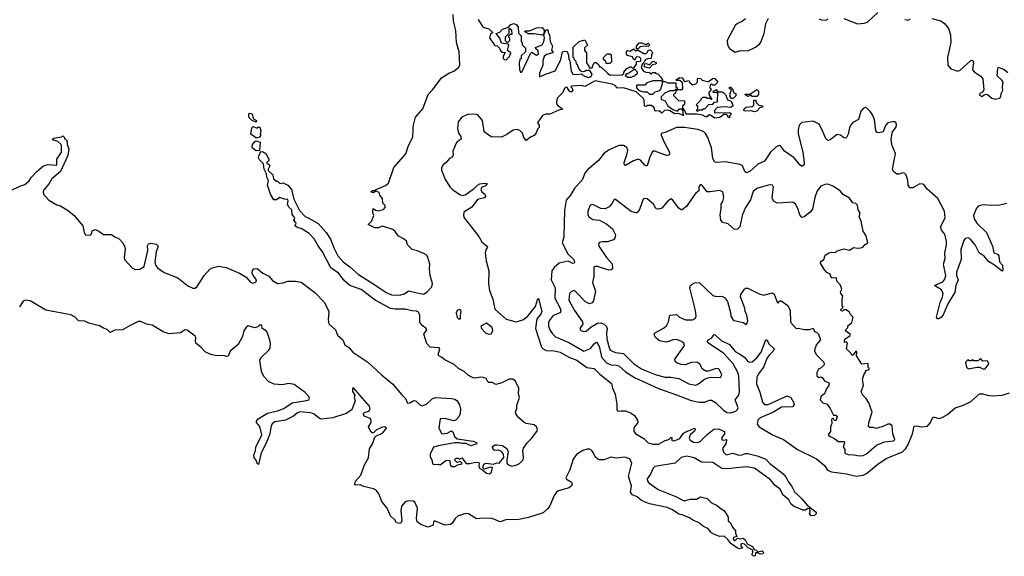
# Model space of a CAD drawing. Extents: x 2323203 to 2567568, y 883585 to 1022917.
# Tile 130 of 256: x 2481323 to 2490035, y 912130 to 916878. Entities that reach past the tile are written whole.
import ezdxf

# ---------------------------------------------------------------- set-up
doc = ezdxf.new("R2010")
doc.units = 0

msp = doc.modelspace()

# ---------------------------------------------------------------- linework, layer by layer
at = {"layer": '0CON10XD'}
for points in [[(2482453.8, 914876.2), (2482464, 914896), (2482485, 914899.6), (2482531.1, 914891.1), (2482548.6, 914875), (2482532, 914825), (2482519.8, 914735), (2482526.5, 914705), (2482542.8, 914682.8), (2482601, 914641), (2482722.7, 914595), (2482812, 914522), (2482855, 914503.5), (2482876.4, 914503.6), (2482894.1, 914515.9), (2482955, 914615.5), (2483005, 914670.9), (2483025, 914682.7), (2483085, 914696.4), (2483151.2, 914685), (2483267.5, 914635), (2483328.5, 914598.5), (2483365, 914555.8), (2483385, 914547.5), (2483405, 914551.5), (2483417.5, 914565), (2483413.6, 914585), (2483388.8, 914615), (2483380.8, 914635), (2483382.2, 914657.8), (2483395.4, 914674.6), (2483425, 914676.4), (2483474.8, 914634.8), (2483527.6, 914607.6), (2483561.3, 914571.3), (2483605, 914544.5), (2483655, 914548.9), (2483695, 914565.6), (2483765, 914564.7), (2483815, 914555.2), (2483933.8, 914465), (2484021.8, 914375), (2484057.9, 914295), (2484051.7, 914221.7), (2484058.3, 914188.3), (2484116.7, 914135), (2484136.4, 914086.4), (2484181.2, 914045), (2484200.5, 914000.5), (2484236.3, 913976.3), (2484270.8, 913935), (2484405, 913847.9), (2484524.8, 913734.8), (2484625, 913652.7), (2484705, 913557.5), (2484737.9, 913525), (2484755, 913485.8), (2484775, 913487.5), (2484805, 913507.1), (2484817.7, 913507.7), (2484832.3, 913502.3), (2484862, 913472), (2484885, 913460.9), (2484922.4, 913477.6), (2484975, 913526.8), (2485004.8, 913535.2), (2485145, 913527.8), (2485175, 913519.2), (2485195.3, 913505), (2485215, 913470), (2485222.6, 913435), (2485221.2, 913395), (2485210.3, 913365), (2485185, 913336.2), (2485165, 913330), (2485085, 913348.1), (2485045, 913346.7), (2485032.5, 913265), (2485060, 913215), (2485105, 913220.8), (2485145, 913240), (2485155, 913230.5), (2485169.5, 913189.5), (2485195, 913168.9), (2485335, 913148.6), (2485365, 913136.2), (2485367.5, 913125), (2485315, 913106.2), (2485275, 913128.8), (2485235, 913128), (2485214.1, 913134.1), (2485175, 913133.1), (2485041.8, 913111.8), (2484983.7, 913096.3), (2484956.2, 913033.8), (2484955, 913010), (2484970, 912985), (2484975, 912950), (2484985, 912942), (2485025, 912946.7), (2485045, 912940), (2485095, 912977.5), (2485125, 912980), (2485135, 912933.8), (2485150, 912925), (2485175, 912924.2), (2485205, 912942.5), (2485225.9, 912944.1), (2485237.5, 912955), (2485225, 912970), (2485195, 912960), (2485170, 912985), (2485185, 912997.5), (2485207, 912997), (2485215, 912990), (2485235, 913000), (2485275, 912951.2), (2485305, 912950.8), (2485355, 912963.3), (2485385, 912960), (2485390, 912955), (2485386.7, 912925), (2485395, 912907.5), (2485422.5, 912892.5), (2485453.3, 912865), (2485480.5, 912859.5), (2485498, 912875), (2485507.5, 912915), (2485485, 912920), (2485432.5, 912902.5), (2485422.5, 912912.5), (2485430, 912945), (2485447, 912953), (2485515, 912946.7), (2485544.2, 912955.8), (2485565, 912953.8), (2485606.2, 913005), (2485603.9, 913033.9), (2485586.1, 913056.1), (2485559.3, 913069.3), (2485525, 913067.5), (2485512.5, 913075), (2485507.5, 913095), (2485512.5, 913105), (2485527.5, 913115), (2485545, 913117.1), (2485595, 913110), (2485635, 913083.3), (2485645.7, 913055), (2485634, 912986), (2485634.2, 912955), (2485641.1, 912941.1), (2485677.9, 912927.9), (2485721.7, 912938.3), (2485745, 912950.6), (2485777.6, 912982.4), (2485782.2, 913005), (2485775.3, 913065), (2485781.8, 913088.2), (2485812.9, 913135), (2485850.1, 913169.9), (2485898, 913235), (2485906, 913255), (2485897.1, 913277.1), (2485875, 913293.8), (2485805, 913304.5), (2485785.8, 913315), (2485740, 913355), (2485715.8, 913385), (2485711.2, 913405), (2485723, 913437), (2485722, 913465), (2485744.6, 913535), (2485737, 913567), (2485738.7, 913618.7), (2485709.7, 913679.7), (2485686.4, 913696.4), (2485655, 913697.3), (2485588.9, 913665), (2485535, 913650.8), (2485505, 913668), (2485475, 913668.6), (2485464.4, 913675), (2485451.9, 913701.9), (2485425, 913712.2), (2485405, 913714.5), (2485355, 913706), (2485335, 913709.6), (2485295, 913728.6), (2485255, 913763.8), (2485205, 913791.6), (2485166.3, 913826.3), (2485085, 913868.9), (2485059.5, 913889.5), (2485032.7, 913905), (2485026.4, 913915), (2485041.4, 913965), (2485034.5, 913974.5), (2484955, 913979.1), (2484925, 914011.8), (2484898.9, 914095), (2484926.2, 914135), (2484918.3, 914148.3), (2484885, 914171.2), (2484865, 914203.1), (2484863.1, 914265), (2484851.6, 914291.6), (2484835, 914300.5), (2484792.9, 914302.9), (2484735, 914318.2), (2484645, 914316.9), (2484603.3, 914323.3), (2484469.4, 914395), (2484345, 914491.5), (2484245, 914525.5), (2484200.8, 914565), (2484145.3, 914635.3), (2484075, 914681.2), (2484001.8, 914825), (2483965, 914877.1), (2483928.6, 914938.6), (2483886.1, 914986.1), (2483815, 915030), (2483785, 915036.2), (2483757.5, 915055), (2483770, 915075), (2483767.5, 915085), (2483750, 915105), (2483756.7, 915125), (2483734, 915154), (2483730, 915195), (2483705, 915220), (2483694, 915245), (2483698.8, 915275), (2483695, 915287.5), (2483665, 915291.2), (2483625, 915306.2), (2483595, 915283.8), (2483573, 915283), (2483543.6, 915333.6), (2483517.5, 915415), (2483526.2, 915455), (2483510, 915485), (2483507.5, 915515), (2483486.1, 915556.1), (2483481.7, 915601.7), (2483445, 915637.5), (2483436.7, 915655), (2483440, 915675), (2483452.5, 915695), (2483451.7, 915708.3), (2483471.7, 915711.7), (2483500, 915695), (2483527, 915643), (2483527, 915633), (2483510, 915615), (2483510, 915605), (2483525, 915600), (2483536.7, 915585), (2483522.5, 915555), (2483523, 915543), (2483562.5, 915505), (2483569.5, 915469.5), (2483595, 915450), (2483605, 915450), (2483625, 915430), (2483655, 915433.3), (2483696.7, 915415), (2483727.5, 915375), (2483750.3, 915290.3), (2483800, 915190), (2483848, 915138), (2483875, 915124.4), (2483964, 915075), (2484035, 914994), (2484074.4, 914935), (2484104.6, 914854.6), (2484139.3, 914789.3), (2484184.7, 914734.7), (2484245, 914691.8), (2484322.4, 914622.4), (2484448.9, 914545), (2484565, 914463.9), (2484613.5, 914443.5), (2484685, 914439.6), (2484727.8, 914452.2), (2484765, 914478.9), (2484895, 914450.4), (2484925, 914466.9), (2484969.2, 914515), (2484976.6, 914545), (2484954.1, 914615), (2484948.9, 914675), (2484953.1, 914715), (2484935.7, 914775), (2484924.5, 914794.5), (2484905, 914806.9), (2484843.8, 914833.8), (2484794.7, 914844.7), (2484755.5, 914885), (2484745, 914917.5), (2484726.1, 914936.1), (2484672.5, 914965), (2484646.7, 915005), (2484625, 915021.2), (2484535, 915050), (2484495, 915037.5), (2484465, 915037.5), (2484407.5, 915065), (2484436.2, 915093.8), (2484456.7, 915145), (2484447.5, 915175), (2484451.7, 915208.3), (2484473, 915193), (2484495, 915187.5), (2484541.7, 915198.3), (2484557.5, 915215), (2484556.7, 915235), (2484537.5, 915255), (2484533.3, 915295), (2484510, 915325), (2484505, 915350), (2484475, 915360), (2484455, 915347.5), (2484430, 915355), (2484444.2, 915365.8), (2484472.5, 915367.5), (2484477.5, 915375), (2484559.1, 915410.9), (2484587.1, 915432.9), (2484635, 915571.6), (2484740, 915690), (2484765, 915765.4), (2484800.9, 915839.1), (2484803.7, 915905), (2484804.5, 915934.5), (2484825, 916014.3), (2484891.1, 916088.9), (2484936.6, 916215), (2484980.2, 916259.8), (2485054.4, 916365), (2485125, 916407.1), (2485165, 916422.5), (2485205.3, 916454.7), (2485217.5, 916475), (2485213.3, 916595), (2485188.7, 916675), (2485182.1, 916782.1), (2485161.8, 916865), (2485160, 916925)], [(2488615, 916887.3), (2488735, 916841.4), (2488795, 916846.5), (2488825, 916855.5), (2488915, 916942.8)], [(2485380.2, 916880.2), (2485418.3, 916818.3), (2485425, 916811.2), (2485475, 916796), (2485510, 916765), (2485489.3, 916750.7), (2485480, 916715), (2485520, 916665), (2485525, 916650), (2485548.3, 916648.3), (2485570, 916625), (2485580.7, 916600.7), (2485595, 916590), (2485618.3, 916588.3), (2485602.5, 916555), (2485602.5, 916535), (2485610, 916525), (2485626.4, 916523.6), (2485656.1, 916553.9), (2485667.5, 916575), (2485670, 916585), (2485640, 916605), (2485650, 916655), (2485641.7, 916661.7), (2485585, 916670), (2485572.5, 916715), (2485540, 916755), (2485573, 916767), (2485595, 916793.3), (2485648.3, 916811.7), (2485670, 916835), (2485695, 916843.3), (2485717.5, 916835), (2485732.5, 916815), (2485738.3, 916758.3), (2485760, 916735), (2485760, 916685), (2485770, 916675), (2485770, 916655), (2485800, 916625), (2485800, 916595), (2485761.7, 916558.3), (2485760, 916535), (2485750, 916525), (2485743.3, 916496.7), (2485747, 916437), (2485755, 916412.5), (2485767.5, 916415), (2485841.7, 916578.3), (2485855, 916590), (2485895, 916564), (2485913.8, 916575), (2485911.7, 916601.7), (2485890.7, 916620.7), (2485888.3, 916631.7), (2485945, 916656.2), (2485960, 916685), (2485966.2, 916715), (2485960, 916750), (2485945, 916742.5), (2485875, 916752.5), (2485825, 916752.5), (2485791.7, 916771.7), (2485795, 916780), (2485835, 916780), (2485895, 916807.5), (2485945, 916810), (2485962.5, 916785), (2485960, 916750), (2485965, 916750), (2485980, 916785), (2485995, 916790), (2486000, 916765), (2486012.5, 916745), (2486016.2, 916685), (2486037, 916643), (2486028.3, 916608.3), (2486040, 916595), (2486040, 916585), (2485985, 916570), (2485965, 916552.5), (2485951.2, 916515), (2485953.3, 916475), (2485923.3, 916405), (2485921.7, 916371.7), (2485975, 916397.5), (2486060, 916425), (2486105, 916510), (2486113, 916537)], [(2487745.6, 916884.4), (2487715, 916860.8), (2487675, 916844.3), (2487655, 916825.8), (2487582.9, 916695), (2487585.7, 916655), (2487605, 916624), (2487655, 916590.8), (2487705, 916606.9), (2487765, 916603.3), (2487834, 916635), (2487869.1, 916660.9), (2487881.3, 916678.7), (2487910, 916755), (2487925.4, 916844.7), (2487949.6, 916890.4)], [(2488397.2, 916887.2), (2488417.1, 916877.1), (2488455, 916873.9), (2488476.2, 916885)], [(2489155, 916878.8), (2489184.6, 916875.4), (2489205.5, 916885)], [(2489395, 916888.5), (2489475, 916867.1), (2489506.7, 916845), (2489541.5, 916801.5), (2489560.3, 916745), (2489560.7, 916675), (2489531.2, 916545), (2489535.5, 916475), (2489562.3, 916442.4), (2489625, 916422.2), (2489645, 916430.5), (2489735, 916514.1), (2489745, 916519.5), (2489756.2, 916516.2), (2489763.6, 916495), (2489753.2, 916433.2), (2489770.8, 916415), (2489829, 916379), (2489844.8, 916355), (2489853.3, 916256.7), (2489842.1, 916237.9), (2489820, 916225), (2489815, 916210), (2489835, 916200), (2489857.1, 916212.9), (2489875, 916220), (2489887.7, 916217.7), (2489925.7, 916185), (2489954.4, 916175.6), (2489995, 916182.9), (2490005.7, 916194.3), (2490008.8, 916225), (2490021.2, 916255), (2490018.3, 916281.7), (2490025.7, 916324.3), (2490014.2, 916344.2), (2489970.7, 916380.7), (2489977.5, 916445), (2489985, 916457.5), (2490035, 916436.2), (2490065, 916410)], [(2485645, 916680), (2485660, 916695), (2485660, 916715), (2485650, 916725), (2485650, 916735), (2485665, 916750), (2485680, 916750), (2485677.5, 916785), (2485655, 916800), (2485650, 916795), (2485650, 916755), (2485620, 916725), (2485620, 916695), (2485635, 916680), (2485645, 916680)], [(2486113, 916537), (2486127.5, 916595), (2486145, 916600), (2486167, 916597), (2486180, 916565), (2486182.5, 916525), (2486190, 916515), (2486203.6, 916423.6), (2486217, 916397), (2486255, 916393.3), (2486295, 916400), (2486310, 916385), (2486355, 916366.7), (2486380, 916375), (2486387.5, 916395), (2486368.3, 916428.3), (2486335, 916430), (2486325, 916420), (2486305, 916417.5), (2486291.7, 916421.7), (2486270, 916445), (2486258.3, 916478.3), (2486250, 916485), (2486248.3, 916508.3), (2486231.7, 916521.7), (2486228.3, 916538.3), (2486220, 916545), (2486220, 916635), (2486272.5, 916685), (2486325, 916698.8), (2486347.5, 916652.5), (2486321.7, 916628.3), (2486320, 916605), (2486340, 916585), (2486340, 916495), (2486358.3, 916468.3), (2486361.7, 916451.7), (2486388.3, 916451.7), (2486401.7, 916488.3), (2486411.7, 916498.3), (2486425, 916500), (2486448.3, 916478.3), (2486455, 916460), (2486465, 916460), (2486523.6, 916403.6), (2486548.3, 916388.3), (2486655, 916390), (2486668.3, 916401.7), (2486670, 916415), (2486695, 916447.5), (2486725, 916460), (2486735, 916460), (2486745, 916450), (2486758.3, 916451.7), (2486780, 916485), (2486781.7, 916508.3), (2486815, 916510), (2486820, 916515), (2486820, 916535), (2486807, 916547), (2486785, 916550), (2486771.7, 916538.3), (2486765, 916520), (2486751.7, 916531.7), (2486745, 916550), (2486700.7, 916560.7), (2486693.6, 916573.6), (2486693.8, 916595), (2486702.5, 916605), (2486725, 916600), (2486755, 916620), (2486775, 916600), (2486781.7, 916608.3), (2486795, 916610), (2486845, 916580), (2486865, 916580), (2486880, 916595), (2486885, 916610), (2486901.7, 916611.7), (2486920, 916595), (2486922.5, 916585), (2486912.5, 916565), (2486910, 916535), (2486877, 916533), (2486857, 916523), (2486848.3, 916501.7), (2486830, 916485), (2486823, 916453), (2486843.6, 916423.6), (2486863, 916413), (2486895, 916410), (2486905, 916400), (2486915, 916400), (2486925, 916410), (2486945, 916410), (2486951.7, 916401.7), (2486968.3, 916398.3), (2486995, 916370), (2487010, 916345), (2487010, 916330), (2487035, 916330), (2487055, 916320), (2487128.3, 916318.3), (2487130, 916285), (2487140, 916275), (2487140, 916260), (2487185, 916260), (2487190, 916265), (2487188.3, 916318.3), (2487165, 916340), (2487135, 916340), (2487130, 916345), (2487163.6, 916366.4), (2487185, 916362.5), (2487200, 916340), (2487212.5, 916332.5), (2487245, 916340), (2487251.7, 916321.7), (2487275, 916302.5), (2487305, 916310), (2487320, 916325), (2487320, 916355), (2487325, 916360), (2487347, 916357), (2487363, 916343), (2487405, 916330), (2487418.3, 916331.7), (2487458.3, 916361.7), (2487475, 916357.5), (2487500, 916325), (2487475, 916300), (2487455, 916300), (2487445, 916310), (2487431.7, 916298.3), (2487430, 916275), (2487438.3, 916268.3), (2487440, 916255), (2487420, 916235), (2487420, 916215), (2487448.3, 916171.7), (2487441.7, 916171.7), (2487440, 916180), (2487405, 916180), (2487395, 916190), (2487365, 916190), (2487350, 916175), (2487350, 916165), (2487310, 916125), (2487320, 916115), (2487320, 916085), (2487310, 916075), (2487325, 916070), (2487335, 916080), (2487365, 916080), (2487371.7, 916088.3), (2487385, 916090), (2487421.7, 916128.3), (2487455, 916130), (2487471.7, 916148.3), (2487498.3, 916151.7), (2487500, 916240), (2487485, 916230), (2487460, 916235), (2487461.7, 916248.3), (2487475, 916250), (2487485, 916260), (2487500, 916240), (2487535, 916240), (2487555, 916230), (2487567, 916217), (2487585, 916170), (2487618.3, 916158.3), (2487620, 916145), (2487631.7, 916131.7), (2487632.5, 916115), (2487615, 916102.5), (2487565, 916107.5), (2487495, 916100), (2487470, 916075), (2487470, 916055), (2487607, 916057), (2487620, 916045), (2487600, 916025), (2487610, 916015), (2487605, 916010), (2487591.7, 916011.7), (2487588.3, 916028.3), (2487575, 916040), (2487555, 916040), (2487517, 916013), (2487475, 916007.5), (2487435, 916033.3), (2487415, 916032.5), (2487405, 916020), (2487395, 916017.5), (2487365, 916032.5), (2487315, 916042.5), (2487221.7, 916041.7), (2487210, 916075), (2487190, 916095), (2487191.7, 916118.3), (2487210, 916135), (2487208.3, 916158.3), (2487155, 916160), (2487110, 916205), (2487111.7, 916218.3), (2487128.3, 916231.7), (2487131.7, 916248.3), (2487140, 916255), (2487140, 916260), (2487125, 916260), (2487115, 916250), (2487075, 916250), (2487068.3, 916241.7), (2487035, 916230), (2487000, 916195), (2486998.3, 916178.3), (2487001.7, 916171.7), (2487035, 916160), (2487055, 916120), (2487103, 916083), (2487145, 916070), (2487161.7, 916088.3), (2487178.3, 916088.3), (2487191.7, 916071.7), (2487190, 916045), (2487200, 916035), (2487195, 916030), (2487155, 916047.5), (2487120, 916045), (2487075, 916072.5), (2487055, 916077.5), (2487030, 916075), (2487005, 916050), (2486981.7, 916071.7), (2486945, 916070), (2486938.3, 916098.3), (2486915, 916120), (2486875, 916120), (2486865, 916110), (2486851.7, 916111.7), (2486847.5, 916165), (2486840, 916185), (2486778.8, 916238.8), (2486666.4, 916276.4), (2486613, 916273), (2486592.5, 916295), (2486565, 916308.8), (2486415, 916336), (2486325, 916287.5), (2486295, 916296.7), (2486205, 916290), (2486200, 916285), (2486208.3, 916278.3), (2486216.7, 916255), (2486205, 916240), (2486195, 916240), (2486185, 916250), (2486168.3, 916278.3), (2486155, 916280), (2486140, 916265), (2486130, 916235), (2486083, 916187), (2486073.9, 916156.1), (2486073.3, 916135), (2486080.7, 916120.7), (2486130, 916085), (2486095, 916077.5), (2486015, 916042), (2485975, 916040.8), (2485950.3, 916029.7), (2485908.3, 915971.7), (2485908.3, 915958.3), (2485920, 915945), (2485920, 915925), (2485905, 915910), (2485892.9, 915877.1), (2485875.8, 915854.2), (2485841.7, 915838.3), (2485805, 915810), (2485783.3, 915835), (2485772.5, 915875), (2485748.3, 915898.3), (2485725, 915906.7), (2485689.3, 915900.7), (2485635, 915863.3), (2485585, 915838.8), (2485495, 915842), (2485432.5, 915885), (2485418.8, 915985), (2485376.6, 916036.6), (2485355, 916043.1), (2485285, 916040), (2485235, 916014.5), (2485204.5, 915975), (2485195.8, 915915.8), (2485206.7, 915875), (2485226.2, 915845), (2485229.5, 915820.5), (2485195, 915797.8), (2485185.7, 915784.3), (2485156.1, 915715), (2485159.4, 915685), (2485154.1, 915665.9), (2485125, 915648.8), (2485097.5, 915615), (2485070.5, 915595), (2485056.9, 915566.9), (2485056.7, 915546.7), (2485088, 915465), (2485133.3, 915395), (2485155, 915374), (2485225, 915329.4), (2485245, 915323.3), (2485265, 915327.5), (2485343.8, 915385), (2485373.8, 915415), (2485395, 915426.2), (2485435, 915432.5), (2485458.3, 915428.3), (2485445, 915407.5), (2485413.6, 915396.4), (2485403.8, 915375), (2485412.5, 915355), (2485440, 915335), (2485445.9, 915314.1), (2485435, 915302), (2485375, 915288), (2485325, 915219.4), (2485254.4, 915175.6), (2485250, 915145), (2485256.5, 915125), (2485385, 914959.1), (2485412.2, 914912.2), (2485455, 914877.1), (2485461.4, 914865), (2485448.2, 914841.8), (2485442.7, 914815), (2485452.1, 914745), (2485475.2, 914655.2), (2485470.3, 914540.3), (2485481.3, 914481.3), (2485510, 914405), (2485526, 914316), (2485629.2, 914229.2), (2485715, 914203.5), (2485775, 914223.6), (2485817.1, 914252.9), (2485888.2, 914341.8), (2485905, 914400), (2485915, 914410), (2485942.7, 914295), (2485935, 914271.4), (2485898.3, 914231.7), (2485886.5, 914145), (2485940.2, 913980.2), (2485954.5, 913964.5), (2485982.1, 913952.1), (2486053.2, 913946.8), (2486105, 913935.4), (2486183.1, 913893.1), (2486254.3, 913865), (2486341.8, 913801.8), (2486405, 913792.9), (2486453.7, 913743.7), (2486559.1, 913659.1), (2486568.6, 913618.5), (2486592.7, 913565), (2486606.2, 913475), (2486607.5, 913425), (2486615, 913413.3), (2486643.9, 913416.1), (2486685, 913418), (2486735, 913396), (2486763.8, 913375), (2486790, 913335), (2486792.5, 913315), (2486756.2, 913266.2), (2486758.6, 913235), (2486774.2, 913215), (2486845, 913172.9), (2486885, 913133.5), (2486925, 913122.5), (2486975, 913122.5), (2487035, 913154.2), (2487066.7, 913163.3), (2487085, 913182.5), (2487095, 913180), (2487093.6, 913153.6), (2487115, 913152.5), (2487165, 913173.8), (2487194.5, 913215.6), (2487211.3, 913228.7), (2487295, 913262.5), (2487302.5, 913255), (2487291.2, 913235), (2487255, 913204), (2487247.3, 913175), (2487255, 913158.6), (2487285, 913141.4), (2487325, 913135.6), (2487345.4, 913144.6), (2487405, 913209.2), (2487464, 913255), (2487505, 913257.5), (2487560, 913235), (2487560, 913215), (2487535, 913180), (2487535, 913160), (2487555, 913157.5), (2487577.5, 913165), (2487575, 913132.5), (2487542.9, 913085), (2487551.5, 913051.5), (2487575, 913029.2), (2487633, 913043), (2487685.6, 913025.6), (2487715, 913027.1), (2487745, 913040.8), (2487765, 913040.8), (2487848.3, 913018.3), (2487925, 912988.8), (2487961.7, 912951.7), (2488075, 912863.3), (2488105, 912828.8), (2488121.7, 912791.7), (2488155, 912746.7), (2488179.8, 912699.8), (2488248, 912635), (2488292.3, 912582.3), (2488370, 912520), (2488370, 912505), (2488355, 912491.2), (2488325, 912488.8), (2488312, 912505), (2488317.5, 912525), (2488315, 912550), (2488298.3, 912551.7), (2488275, 912537.5), (2488253, 912537), (2488170, 912575), (2488147.5, 912595), (2488128.8, 912628.8), (2488076.2, 912675), (2488052.7, 912722.7), (2488007.3, 912757.3), (2487967.9, 912807.9), (2487825, 912910), (2487755, 912921.1), (2487635, 912908.8), (2487605, 912904), (2487535, 912907.9), (2487455, 912960), (2487355, 912963.2), (2487290.7, 913000.7), (2487225, 913016.8), (2487175, 913003.3), (2487124, 912955), (2486944, 912926), (2486929.3, 912910.7), (2486905, 912857.5), (2486875.4, 912815), (2486878.2, 912795), (2486888.9, 912778.9), (2486971.8, 912721.8), (2487136.2, 912655), (2487193.3, 912623.3), (2487215, 912623.1), (2487255, 912635.5), (2487313, 912637), (2487345.9, 912655.9), (2487405, 912641.2), (2487445, 912603.3), (2487495, 912580.8), (2487529.3, 912549.3), (2487555, 912536.7), (2487572.7, 912512.7)], [(2486795, 916620), (2486781.7, 916621.7), (2486780, 916645), (2486805, 916672.5), (2486825, 916672.5), (2486865, 916657.5), (2486885, 916670), (2486897.5, 916655), (2486885, 916640), (2486845, 916642.5), (2486813, 916637), (2486795, 916620)], [(2486545, 916490), (2486511.7, 916491.7), (2486508.3, 916508.3), (2486490, 916525), (2486490, 916545), (2486520, 916575), (2486546.1, 916576.1), (2486557, 916567), (2486560, 916505), (2486545, 916490)], [(2486895, 916450), (2486851.7, 916461.7), (2486851.7, 916488.3), (2486865, 916490), (2486895, 916480), (2486925, 916510), (2486955, 916500), (2486957, 916493), (2486950, 916485), (2486921.7, 916478.3), (2486895, 916450)], [(2486735, 916370), (2486767, 916383), (2486790, 916405), (2486790, 916415), (2486765, 916440), (2486705, 916400), (2486691.7, 916398.3), (2486680, 916385), (2486705, 916370), (2486735, 916370)], [(2486925, 916220), (2486945, 916240), (2486987, 916253), (2486997, 916263), (2487010, 916315), (2487010, 916330), (2486998.3, 916338.3), (2486925, 916337.5), (2486871.7, 916318.3), (2486855, 916300), (2486785, 916300), (2486780, 916295), (2486780, 916275), (2486803, 916253), (2486845, 916240), (2486875, 916240), (2486895, 916220), (2486925, 916220)], [(2487635, 916180), (2487621.7, 916181.7), (2487610, 916195), (2487610, 916225), (2487620, 916255), (2487601.7, 916271.7), (2487605, 916280), (2487615, 916280), (2487630, 916265), (2487641.7, 916231.7), (2487660, 916225), (2487660, 916205), (2487635, 916180)], [(2487845, 916200), (2487805, 916200), (2487795, 916210), (2487765, 916200), (2487740, 916215), (2487745, 916220), (2487785, 916220), (2487845, 916260), (2487860, 916245), (2487860, 916215), (2487845, 916200)], [(2487825, 916062.5), (2487793, 916073), (2487745, 916067.5), (2487730, 916075), (2487735, 916090), (2487750, 916105), (2487805, 916110), (2487818.3, 916121.7), (2487820, 916165), (2487835, 916170), (2487841.7, 916141.7), (2487863, 916123), (2487897, 916117), (2487900, 916105), (2487875, 916100), (2487845, 916070), (2487825, 916062.5)], [(2483415, 915970), (2483380, 915985), (2483355, 916010), (2483350, 916035), (2483355, 916050), (2483378.3, 916048.3), (2483391.7, 916001.7), (2483420, 915985), (2483415, 915970)], [(2490058.5, 915251.5), (2489995, 915238.2), (2489925, 915233.4), (2489845, 915240.6), (2489805, 915227.5), (2489785, 915203.8), (2489763.9, 915145), (2489768.2, 915115), (2489793, 915077), (2489878.6, 914995), (2489929.4, 914875), (2489941.2, 914815), (2489975, 914803.3), (2489987.3, 914787.3), (2489993.3, 914735), (2490018.8, 914705), (2490021.7, 914658.3), (2490015, 914653.3), (2489947.2, 914707.2), (2489895, 914738.6), (2489856.9, 914786.9), (2489814.1, 914814.1), (2489778.5, 914885), (2489737.5, 914935), (2489715, 914946.9), (2489688.9, 914941.1), (2489677.3, 914925), (2489649.2, 914845), (2489653, 914757), (2489612.5, 914645), (2489612.5, 914615), (2489625.7, 914575), (2489607.3, 914525), (2489598.9, 914465), (2489538.8, 914371.2), (2489493.2, 914266.8), (2489475, 914242), (2489455, 914230), (2489445, 914230), (2489436.2, 914245), (2489466.9, 914375), (2489487.9, 914422.1), (2489492.9, 914455), (2489478.7, 914488.7), (2489417.5, 914525), (2489492.7, 914557.3), (2489509, 914581), (2489519.2, 914615), (2489497.5, 914715), (2489512.3, 914765), (2489508.2, 914815), (2489524.5, 914885), (2489524.6, 914915), (2489509.1, 914979.1), (2489480.9, 915015), (2489471.4, 915045), (2489511.1, 915125), (2489506.5, 915185), (2489447.1, 915295), (2489350.1, 915380.1), (2489325, 915416.7), (2489313.7, 915423.7), (2489287.5, 915425), (2489225, 915390), (2489200.6, 915390.6), (2489184.4, 915415), (2489181.1, 915455), (2489166.2, 915505), (2489155, 915516.2), (2489135, 915522.5), (2489105, 915510), (2489085, 915511.1), (2489054.3, 915535), (2489045.7, 915555), (2489071.9, 915695), (2489039.8, 915769.8), (2489034.5, 915825), (2489046.9, 915885), (2489075, 915924.3), (2489082.3, 915945), (2489078.4, 915965), (2489065.8, 915974.2), (2489045, 915975.8), (2489005, 915965.7), (2488985, 915943.3), (2488963.8, 915886.2), (2488925, 915876.2), (2488909.3, 915879.3), (2488898.8, 915895), (2488885.5, 915995), (2488869.2, 916035), (2488852.1, 916062.1), (2488818.8, 916095), (2488805, 916100.8), (2488785, 916093.8), (2488765, 916070), (2488745, 915993.8), (2488695, 915967.5), (2488679.1, 915950.9), (2488666.7, 915923.3), (2488654.2, 915865), (2488635, 915831.2), (2488615, 915832.5), (2488585, 915855.7), (2488555, 915862), (2488495, 915816), (2488475, 915808), (2488455, 915826.7), (2488412.3, 915927.7), (2488398, 915955), (2488345, 915980), (2488245, 915968.9), (2488220.6, 915945), (2488210, 915905), (2488211.3, 915868.7), (2488253.3, 915705), (2488264.2, 915615), (2488264, 915595), (2488245, 915578.8), (2488225, 915594), (2488176.7, 915656.7), (2488090, 915715), (2488055, 915761.2), (2488043.9, 915763.9), (2488015, 915750.8), (2487965.8, 915705), (2487912.8, 915627.2), (2487855, 915600), (2487785, 915534.4), (2487753.4, 915523.4), (2487739.2, 915535), (2487719.2, 915585), (2487698.2, 915598.2), (2487565, 915619.1), (2487485, 915615.6), (2487470.2, 915620.2), (2487455, 915652.5), (2487444.5, 915745.6), (2487413.1, 915835), (2487392, 915871.9), (2487375, 915888.5), (2487324.6, 915905.4), (2487205, 915924.2), (2487135, 915924.7), (2487035, 915879.4), (2486998.3, 915871.7), (2487000, 915855), (2487025.5, 915795), (2487073.1, 915705), (2487071.4, 915678.6), (2487045, 915677.3), (2486944.2, 915715.8), (2486925, 915716), (2486899.2, 915665), (2486873.9, 915586.1), (2486865, 915583.8), (2486855, 915590), (2486815, 915634.3), (2486795, 915643.1), (2486755, 915629.6), (2486685, 915588), (2486675, 915591.2), (2486670.6, 915615), (2486696.6, 915683.4), (2486703.8, 915725), (2486695, 915747.1), (2486665, 915765.6), (2486625, 915766), (2486533.3, 915725), (2486517.8, 915712.2), (2486495, 915696), (2486445, 915632), (2486343.6, 915546.4), (2486322, 915515), (2486302, 915465), (2486228.3, 915381.7), (2486197.1, 915325), (2486157.7, 915282.3), (2486142.7, 915192.7), (2486138.8, 914955), (2486122.5, 914905), (2486171.9, 914805), (2486226.2, 914755), (2486233.8, 914735), (2486228.8, 914725), (2486218.3, 914721.7), (2486175, 914741.1), (2486095.3, 914724.7), (2486053.6, 914686.4), (2486032.7, 914655), (2486026, 914575), (2486060.6, 914505), (2486059.4, 914415), (2486104.7, 914325), (2486110.3, 914305), (2486106.6, 914283.4), (2486045, 914261.6), (2486009.4, 914215), (2486001.2, 914195), (2486001.2, 914165), (2486013.8, 914133.8), (2486037.7, 914097.7), (2486063, 914073), (2486183.2, 914023.2), (2486315, 913946), (2486372.5, 913967.5), (2486405, 914010.9), (2486425, 914024.4), (2486431.5, 914021.5), (2486455, 913977.1), (2486472.2, 913892.2), (2486515, 913840.6), (2486555, 913823.5), (2486602.3, 913822.4), (2486625, 913815.4), (2486682.3, 913762.3), (2486761.8, 913711.8), (2486974.3, 913615), (2487135, 913557.7), (2487265, 913508), (2487335, 913493.8), (2487385, 913494.5), (2487425, 913512.5), (2487445, 913510.9), (2487479.7, 913489.7), (2487555, 913420.8), (2487582.9, 913402.9), (2487615, 913400.6), (2487661.1, 913415), (2487675, 913428.1), (2487680, 913445), (2487654.6, 913515), (2487685.3, 913555), (2487693.2, 913585), (2487685.6, 913725), (2487678.4, 913755), (2487635, 913833.3), (2487554.1, 913925), (2487418.8, 914015), (2487410, 914025), (2487410, 914035), (2487416.2, 914045), (2487447.1, 914062.9), (2487465, 914090), (2487475, 914092), (2487529.8, 914039.8), (2487605, 914003.3), (2487655, 913942.7), (2487702, 913915)], [(2483425, 915832.5), (2483413, 915833), (2483367.5, 915865), (2483378.3, 915921.7), (2483388.3, 915931.7), (2483415, 915920), (2483425, 915920), (2483435, 915930), (2483447, 915927), (2483457.5, 915895), (2483450, 915865), (2483457.5, 915855), (2483445, 915840), (2483425, 915832.5)], [(2481245, 915365.6), (2481325, 915406.3), (2481370.1, 915419.9), (2481407.2, 915452.8), (2481426.9, 915485), (2481475, 915533.5), (2481535, 915583.8), (2481575, 915597.7), (2481645, 915591.2), (2481652.5, 915595), (2481652.9, 915645), (2481693.8, 915705), (2481694, 915764), (2481687.7, 915777.7), (2481660, 915800), (2481613.8, 915815), (2481625, 915829.2), (2481697.5, 915842.5), (2481705, 915850), (2481720, 915835), (2481720, 915825), (2481741.7, 915811.7), (2481743.8, 915773.8), (2481757.1, 915735), (2481755, 915712.5), (2481745, 915671.2), (2481685.3, 915535), (2481625, 915485.5), (2481608.8, 915471.2), (2481585, 915430), (2481538.4, 915371.6), (2481530.7, 915355), (2481533.2, 915333.2), (2481581.1, 915281.1), (2481651, 915241), (2481685, 915229.7), (2481755, 915186), (2481805.5, 915145.5), (2481880.8, 915055), (2481894.3, 914995), (2481906.7, 914975), (2481945, 914970.5), (2481955, 914978.8), (2481967.6, 915012.4), (2481995, 915020.4), (2482025, 915008.2), (2482065, 914976.2), (2482135, 914978.8), (2482166, 914956), (2482205, 914940.3), (2482235.1, 914905.1), (2482253.8, 914865), (2482257.1, 914845), (2482247.3, 914777.3), (2482251.8, 914755), (2482320.5, 914680.5), (2482347.5, 914667.5), (2482385, 914670.8), (2482425, 914695.6), (2482456.7, 914835), (2482453.8, 914876.2)], [(2483415, 915717.5), (2483380, 915745), (2483380, 915765), (2483397.5, 915795), (2483413, 915807), (2483450, 915795), (2483445, 915720), (2483415, 915717.5)], [(2488755, 913019.2), (2488785, 913022.5), (2488815, 913035.8), (2488905, 913114), (2488975, 913144.2), (2489055, 913152), (2489066.7, 913165), (2489048.8, 913215), (2489043.9, 913283.9), (2489025, 913298.8), (2489005, 913300), (2488955.8, 913274.2), (2488928.8, 913271.2), (2488905, 913260), (2488875, 913270), (2488845, 913270), (2488835, 913280), (2488837, 913313), (2488866.7, 913406.7), (2488837, 913487), (2488809.3, 913529.3), (2488782.5, 913555), (2488767.5, 913585), (2488790, 913645), (2488780, 913695), (2488793, 913737), (2488810, 913765), (2488810, 913775), (2488838.3, 913781.7), (2488840, 913795), (2488830, 913805), (2488830, 913835), (2488775, 913830), (2488727.5, 913905), (2488730, 913935), (2488725, 913947.5), (2488695, 913910), (2488685, 913910), (2488680, 913925), (2488640, 913965), (2488647, 914017), (2488635, 914027.5), (2488621.7, 914021.7), (2488620, 914035), (2488625, 914050), (2488670, 914085), (2488670, 914095), (2488630, 914125), (2488635, 914140), (2488650, 914155), (2488651.7, 914168.3), (2488685, 914200), (2488697.5, 914245), (2488671.7, 914271.7), (2488665, 914290), (2488635, 914310), (2488615, 914310), (2488605, 914300), (2488591.7, 914301.7), (2488590, 914315), (2488610, 914335), (2488600, 914345), (2488600, 914405), (2488607.5, 914435), (2488587.5, 914455), (2488585, 914470), (2488596.7, 914495), (2488585, 914530), (2488552.5, 914565), (2488550, 914595), (2488510.7, 914590.7), (2488500, 914605), (2488495, 914627.5), (2488465, 914642.5), (2488443.9, 914663.9), (2488410, 914725), (2488410, 914735), (2488437.5, 914755), (2488450, 914795), (2488485, 914816.7), (2488505, 914822.5), (2488541.7, 914818.3), (2488555, 914832.5), (2488619.3, 914850.7), (2488665, 914840), (2488705, 914863.3), (2488735, 914856.7), (2488765, 914860), (2488783.6, 914866.4), (2488805, 914890), (2488827, 914903), (2488812.5, 914965), (2488786.7, 915006.7), (2488768.8, 915095), (2488750, 915135), (2488760, 915165), (2488742.5, 915195), (2488737, 915237), (2488721.7, 915251.7), (2488695, 915256.7), (2488665, 915300), (2488610, 915330), (2488584.1, 915364.1), (2488525, 915402), (2488485, 915418.8), (2488455, 915422.5), (2488413.3, 915405), (2488380.8, 915365), (2488358.1, 915305), (2488337.8, 915202.2), (2488316.2, 915175), (2488265, 915133.3), (2488245, 915126.7), (2488225, 915152.5), (2488208.3, 915208.3), (2488187.1, 915245), (2488165, 915264.2), (2488025, 915254), (2487992.3, 915272.3), (2487981.2, 915305), (2487993.8, 915395), (2487983.6, 915413.6), (2487968, 915418), (2487945, 915414), (2487844.5, 915385.5), (2487813.1, 915356.9), (2487789.5, 915285), (2487744.5, 915215), (2487716.9, 915145), (2487694, 915045), (2487675, 915023.8), (2487660.4, 915020.5), (2487645, 915026), (2487592.4, 915072.4), (2487544.3, 915084.3), (2487528, 915105), (2487522.5, 915155), (2487530.6, 915205), (2487529.2, 915245), (2487545, 915270), (2487554, 915305), (2487543.9, 915353.9), (2487515, 915366), (2487433.9, 915353.9), (2487406.1, 915356.1), (2487365, 915406.7), (2487355, 915416.7), (2487345, 915417.5), (2487331.2, 915395), (2487333.8, 915365), (2487305, 915344.2), (2487290, 915325), (2487223.3, 915225), (2487185, 915196.7), (2487175, 915196.7), (2487155, 915210), (2487100, 915285), (2487085, 915292), (2487055, 915270), (2487005, 915211.2), (2486975, 915200.8), (2486956, 915206), (2486932, 915245), (2486875, 915293.3), (2486853, 915297), (2486841.2, 915288.8), (2486801.2, 915185), (2486785, 915170), (2486775, 915168.8), (2486735, 915182), (2486595, 915287.5), (2486583.6, 915286.4), (2486565.8, 915254.2), (2486537.7, 915222.3), (2486505, 915203.3), (2486465, 915206.7), (2486395, 915243.3), (2486371.7, 915238.3), (2486350.8, 915185), (2486350, 915155), (2486358.8, 915135), (2486395, 915111.2), (2486455, 915103.8), (2486518.7, 915068.7), (2486567.9, 915027.9), (2486593.8, 914975), (2486588.8, 914945), (2486578.8, 914931.2), (2486525, 914911.4), (2486477.7, 914912.3), (2486455, 914906), (2486443.3, 914895), (2486447.5, 914875), (2486514.7, 914774.7), (2486566.7, 914716.7), (2486568.8, 914675), (2486555.8, 914664.2), (2486535, 914661.9), (2486435, 914695.5), (2486414.5, 914695.5), (2486404.4, 914685.6), (2486402.3, 914605), (2486392.7, 914552.7), (2486417.5, 914475), (2486399.5, 914390.5), (2486388.5, 914371.5), (2486365, 914364.4), (2486330.7, 914380.7), (2486245, 914470), (2486225, 914482), (2486205, 914474.3), (2486189.5, 914455), (2486182, 914395), (2486230.9, 914305), (2486304.5, 914205), (2486305.4, 914184.6), (2486280.8, 914145), (2486289.2, 914129.2), (2486315, 914120), (2486335, 914123.1), (2486378.6, 914161.5), (2486435, 914191.8), (2486465, 914194.6), (2486494, 914184), (2486515, 914164.2), (2486521.5, 914145), (2486516.4, 914105), (2486519.5, 914055), (2486535.3, 913985), (2486548.5, 913955), (2486594.7, 913934.7), (2486665.3, 913925.3), (2486755, 913836.4), (2486825, 913788.5), (2486865, 913770), (2486955, 913735.6), (2487035, 913714.5), (2487085, 913715.6), (2487155, 913704.4), (2487245.4, 913655.4), (2487305, 913645.6), (2487328.8, 913655), (2487383, 913697), (2487411.2, 913708.8), (2487435, 913714), (2487525, 913712.5), (2487536, 913735), (2487515, 913781.2), (2487505, 913790), (2487485, 913792), (2487415, 913768), (2487395, 913769.2), (2487365.6, 913785.6), (2487340.3, 913830.3), (2487315, 913847.1), (2487265, 913844.3), (2487214.2, 913824.2), (2487177.3, 913827.3), (2487139.6, 913839.5), (2487123.3, 913855), (2487120, 913875), (2487200.8, 913985), (2487205.6, 913995.6), (2487200, 914015), (2487173.8, 914035), (2487135, 914048.9), (2487105, 914046.9), (2487045, 914024.2), (2486985, 914035.8), (2486948.8, 914065), (2486940, 914085), (2486940, 914105), (2487020.2, 914149.8), (2487045, 914170), (2487062.9, 914205), (2487076.2, 914263.8), (2487135, 914268.8), (2487160, 914245), (2487215, 914221.4), (2487275, 914222.9), (2487301.2, 914235), (2487308.6, 914255), (2487302.5, 914305), (2487253.3, 914505), (2487260, 914525), (2487272.3, 914537.7), (2487295, 914550), (2487335, 914553.3), (2487455, 914439.2), (2487485, 914428), (2487535, 914431.2), (2487559.2, 914419.2), (2487586, 914385), (2487613.9, 914286.1), (2487616, 914255), (2487634.3, 914224.3), (2487645, 914216.2), (2487725, 914200), (2487755, 914180), (2487766, 914215), (2487756, 914265), (2487743.3, 914295), (2487740, 914325), (2487702, 914425), (2487704.2, 914445.8), (2487736.1, 914493.9), (2487745, 914502.5), (2487765, 914501.2), (2487865, 914453.8), (2487905, 914442), (2487985, 914462.5), (2487998.3, 914448.3), (2488025, 914380), (2488035, 914370), (2488045, 914390), (2488061.7, 914391.7), (2488120.7, 914350.7), (2488140, 914305), (2488143, 914203), (2488192.5, 914145), (2488215, 914147.5), (2488265, 914136.7), (2488315, 914136.2), (2488345, 914147.5), (2488355, 914120), (2488375, 914112.5), (2488392.5, 914095), (2488410, 914045), (2488373.3, 914005), (2488357.5, 913965), (2488356.7, 913945), (2488372.3, 913912.3), (2488438.3, 913848.3), (2488442.5, 913825), (2488415, 913797.5), (2488390, 913785), (2488376.7, 913755), (2488377, 913727), (2488393.6, 913713.6), (2488415, 913717.5), (2488425, 913712.5), (2488445, 913682.5), (2488482.5, 913665), (2488486.2, 913655), (2488480, 913635), (2488462.5, 913615), (2488443.3, 913566.7), (2488413.3, 913545), (2488406.7, 913515), (2488429.3, 913489.3), (2488467.5, 913475), (2488495, 913437.5), (2488525, 913380), (2488545, 913380), (2488556.7, 913365), (2488545, 913330), (2488531.7, 913331.7), (2488525, 913350), (2488515, 913350), (2488505, 913340), (2488510, 913305), (2488496.2, 913275), (2488497.5, 913235), (2488477.5, 913205), (2488482.5, 913195), (2488532.7, 913172.7), (2488564.5, 913144.5), (2488617.5, 913145), (2488621.4, 913135), (2488609.3, 913099.3), (2488623.3, 913075), (2488623.8, 913046.2), (2488630.3, 913040.3), (2488655, 913030.8), (2488705, 913029.2), (2488755, 913019.2)], [(2487572.7, 912512.7), (2487591.2, 912475), (2487592.5, 912442.5), (2487612.5, 912425), (2487629.3, 912389.3), (2487656.7, 912355), (2487657.5, 912335), (2487670, 912305), (2487640, 912295), (2487637.5, 912285), (2487645, 912270), (2487655, 912270), (2487675, 912290), (2487705, 912283.3), (2487725, 912290), (2487742.5, 912275), (2487760, 912240), (2487806.4, 912216.4), (2487821.7, 912191.7), (2487837, 912187), (2487855, 912170), (2487893, 912177), (2487907.5, 912165), (2487897, 912153), (2487875, 912147.5), (2487855, 912160), (2487835, 912160), (2487830, 912135), (2487815, 912130), (2487800, 912145), (2487810, 912165), (2487810, 912185), (2487770, 912205), (2487737, 912237), (2487715, 912242.5), (2487703, 912237), (2487703, 912223), (2487718.3, 912201.7), (2487695, 912197.5), (2487675, 912203.3), (2487615, 912243.3), (2487589.3, 912279.3), (2487557.5, 912307.5), (2487515, 912306.2), (2487465, 912326.2), (2487445, 912338.8), (2487413.3, 912375), (2487375, 912394), (2487330.5, 912430.5), (2487285, 912445.8), (2487250.7, 912470.7), (2487195, 912494.2), (2487155, 912502.5), (2487100, 912540), (2487050.9, 912560.9), (2486896.2, 912593.8), (2486852.8, 912612.8), (2486825, 912623.1), (2486785.8, 912655.8), (2486745.8, 912675), (2486728.6, 912695), (2486735.3, 912755), (2486710.7, 912835), (2486738.4, 912955), (2486721.3, 912991.3), (2486675, 913006.5), (2486605, 912999.8), (2486555, 913007.2), (2486495, 912982.9), (2486455, 912982.8), (2486435, 912991.5), (2486415, 913010), (2486398.8, 913048.8), (2486385, 913065.6), (2486365, 913077.5), (2486345, 913079.1), (2486304.7, 913065.3), (2486249, 913031), (2486221.7, 912988.3), (2486190, 912895), (2486155.8, 912825), (2486161.5, 912811.5), (2486205.5, 912785), (2486210.5, 912765), (2486205.5, 912755), (2486185, 912737.1), (2486090.3, 912709.7), (2486071.7, 912698.3), (2486051.7, 912668.3), (2486015, 912576.9), (2485997.7, 912552.3), (2485956.2, 912513.8), (2485825, 912473.6), (2485725, 912453.9), (2485633.4, 912456.6), (2485575, 912434.5), (2485504.1, 912464.1), (2485425, 912467.8), (2485365, 912461.1), (2485295, 912504.7), (2485272.3, 912507.7), (2485203.2, 912486.8), (2485175.6, 912464.4), (2485152.3, 912425), (2485135, 912410.9), (2485085, 912404.4), (2484995, 912443.8), (2484983.8, 912435), (2484982.5, 912405), (2484935, 912388), (2484872, 912412), (2484841.4, 912435), (2484835.5, 912465), (2484843.9, 912555), (2484818.4, 912608.4), (2484807.8, 912617.8), (2484765, 912622.2), (2484735, 912612.1), (2484700.9, 912575), (2484695.4, 912535), (2484705.7, 912444.3), (2484695, 912423.3), (2484685, 912420), (2484656.4, 912426.4), (2484641.7, 912451.7), (2484605, 912486.7), (2484574.4, 912555), (2484528.2, 912615), (2484502.2, 912682.2), (2484481.8, 912711.8), (2484455, 912726.8), (2484365, 912747.3), (2484335, 912763.1), (2484295, 912760), (2484288.3, 912768.3), (2484296, 912795), (2484341.8, 912848.2), (2484375, 912939.4), (2484409.6, 913000.4), (2484418.3, 913081.7), (2484444.2, 913125.8), (2484467.1, 913185), (2484475.5, 913194.5), (2484536.9, 913223.1), (2484568.1, 913265), (2484555, 913274.4), (2484535, 913273.5), (2484481.1, 913248.9), (2484455, 913223.8), (2484445, 913222), (2484430.5, 913230.5), (2484410, 913275), (2484432.5, 913315), (2484430, 913345), (2484375, 913371.2), (2484366.2, 913385), (2484366.7, 913395), (2484375, 913401.2), (2484413.3, 913413.3), (2484424.4, 913435), (2484418.8, 913458.8), (2484275, 913622.5), (2484267, 913613), (2484267, 913587), (2484287.5, 913555), (2484282.5, 913535), (2484291.2, 913505), (2484262.5, 913425), (2484212.5, 913395), (2484094.4, 913354.4), (2483995, 913342.9), (2483975, 913349.4), (2483928.6, 913388.6), (2483899.3, 913399.3), (2483802.2, 913407.8), (2483780.3, 913399.7), (2483745, 913368.7), (2483675, 913333.7), (2483580.5, 913319.5), (2483558.5, 913301.5), (2483547.6, 913282.4), (2483535, 913203.8), (2483505, 913130), (2483460, 913045), (2483437, 912943), (2483425, 912950), (2483420, 912975), (2483398.8, 913005), (2483396.2, 913025), (2483410, 913065), (2483412.9, 913095), (2483464.5, 913205), (2483448.8, 913278.8), (2483420, 913315), (2483420, 913325), (2483434, 913345), (2483515, 913395.4), (2483605, 913416.8), (2483661.7, 913438.3), (2483735, 913488.9), (2483862.4, 913507.6), (2483881.4, 913515), (2483889.1, 913525), (2483881.8, 913545), (2483849.7, 913579.7), (2483750.9, 913650.9), (2483705, 913659.7), (2483645, 913648.1), (2483575, 913653.2), (2483529.2, 913675), (2483485, 913719.6), (2483464, 913765), (2483448.8, 913865), (2483455.6, 913885), (2483526.6, 913953.4), (2483538.4, 913971.6), (2483542.6, 914015), (2483537.6, 914042.4), (2483514.2, 914114.2), (2483505, 914125.6), (2483470, 914145), (2483465, 914176.2), (2483445, 914176.7), (2483430.7, 914159.3), (2483405, 914152.5), (2483345, 914169.4), (2483325, 914152.9), (2483305.9, 914125), (2483293.8, 914075), (2483255.8, 914005), (2483185.8, 913944.2), (2483168, 913902), (2483155, 913897.8), (2483125, 913905.9), (2483065.8, 913904.2), (2483014.3, 913915), (2482965, 913938.4), (2482928.8, 913978.8), (2482882.7, 914015), (2482877.9, 914035), (2482883.1, 914065), (2482877.3, 914077.3), (2482805, 914131.1), (2482785, 914134.4), (2482745, 914107.1), (2482645, 914098.1), (2482593.3, 914115), (2482496.1, 914176.1), (2482445, 914184.7), (2482395, 914208.6), (2482372, 914208), (2482305.8, 914175), (2482231.8, 914135), (2482165, 914132.3), (2482125, 914111.8), (2482097.2, 914137.2), (2482065, 914147.8), (2482030, 914170), (2481935, 914193.4), (2481901, 914211), (2481845, 914212.1), (2481814.8, 914244.8), (2481775, 914267.2), (2481555, 914308.4), (2481415, 914390), (2481375, 914397.1), (2481355, 914387.5), (2481321.1, 914338.9)], [(2485205, 914232), (2485225, 914232.5), (2485223.8, 914265), (2485230.8, 914295), (2485225, 914308.8), (2485215, 914314), (2485195, 914305.8), (2485184.2, 914284.2), (2485195, 914243.8), (2485205, 914232)], [(2485475, 914096.7), (2485495, 914100), (2485511.2, 914125), (2485503.6, 914153.6), (2485455, 914192.5), (2485402.5, 914165), (2485410, 914145), (2485445, 914108.6), (2485475, 914096.7)], [(2487702, 913915), (2487739.7, 913889.7), (2487765, 913854.3), (2487785, 913846.9), (2487805, 913850.6), (2487844.5, 913885), (2487884.6, 913935), (2487925, 914046.2), (2487935, 914046.2), (2487956, 914006), (2488000, 913965), (2487990.8, 913945), (2487956.6, 913913.4), (2487937.5, 913885), (2487903.7, 913805), (2487859.3, 913745), (2487845.8, 913715), (2487842.8, 913655), (2487872.9, 913582.8), (2487894.8, 913495), (2487914.1, 913474.1), (2487945, 913473.4), (2488115, 913550.6), (2488145.8, 913535), (2488170.8, 913495), (2488177.1, 913472.9), (2488170.6, 913459.4), (2488156.9, 913453.1), (2488065, 913449.6), (2487992.9, 913405), (2487915, 913371.8), (2487876.3, 913355), (2487855, 913333.2), (2487849, 913299), (2487865, 913276), (2487991.3, 913201.3), (2488082.9, 913165), (2488204.2, 913075), (2488375, 912993.3), (2488445, 912933.1), (2488472, 912892), (2488505, 912877.8), (2488638.7, 912858.7), (2488725, 912838.8), (2488785, 912847.1), (2488816.4, 912863.6), (2488915, 912945.3), (2488990, 912995), (2489135, 913054.8), (2489164.9, 913085.1), (2489185, 913118.2), (2489222.1, 913215), (2489238.3, 913281.7), (2489255, 913284.5), (2489305, 913274.6), (2489355, 913282.7), (2489381.8, 913315), (2489405, 913363.3), (2489455, 913350.8), (2489485, 913356.9), (2489532.5, 913385), (2489600, 913445), (2489665, 913465.5), (2489735, 913498.2), (2489815, 913566.5), (2489845, 913568.9), (2489885, 913555.5), (2489931.4, 913551.4), (2490015, 913554.5), (2490082.2, 913577.8)], [(2489855, 913786.7), (2489865, 913790), (2489897, 913833), (2489890, 913855), (2489885, 913860), (2489845, 913857.5), (2489825, 913880), (2489805, 913860), (2489765, 913860), (2489755, 913870), (2489745, 913860), (2489725, 913860), (2489715, 913870), (2489692.5, 913845), (2489700, 913805), (2489715, 913790), (2489795, 913803.3), (2489815, 913802.5), (2489855, 913786.7)]]:
    msp.add_lwpolyline(points, dxfattribs=at)

doc.saveas('drawing.dxf')
